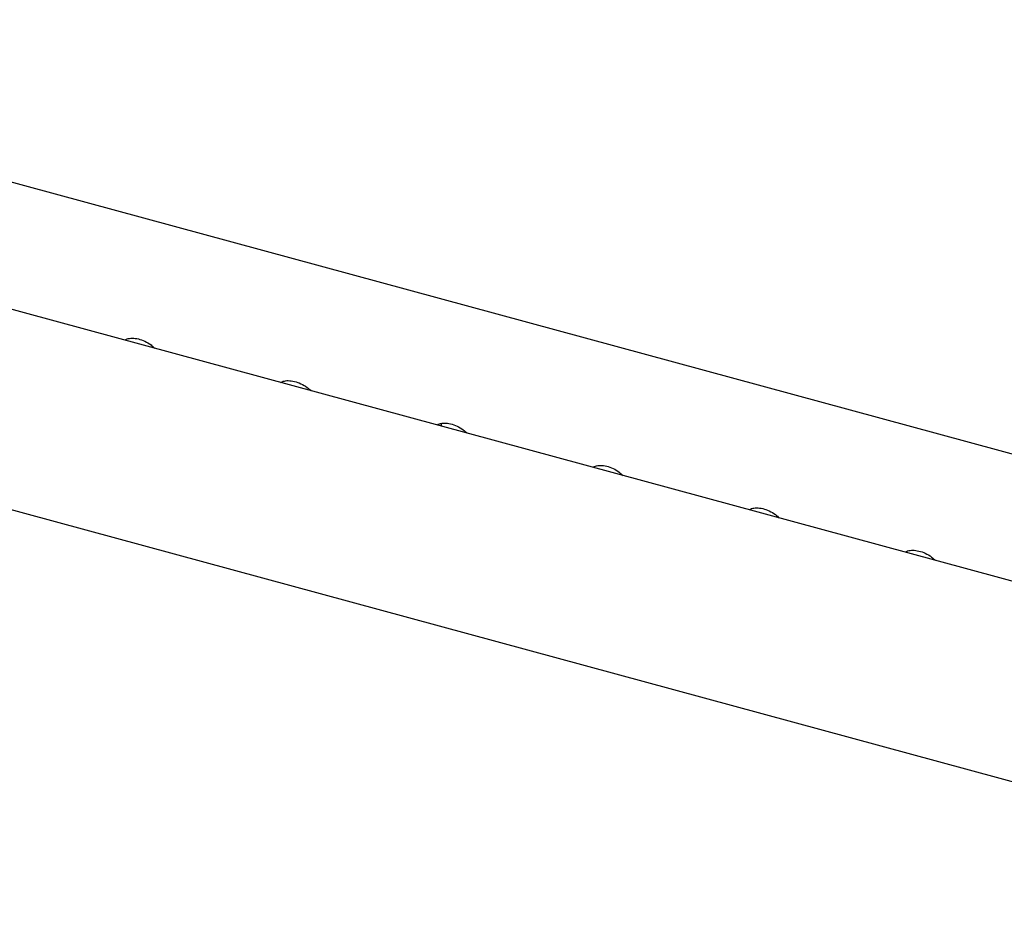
# Model space of a CAD drawing. Header units: inches. Extents: x 31 to 206, y 23 to 145.
# Tile 48 of 64: x 154.28 to 159.37, y 123.62 to 128.23. Entities that reach past the tile are written whole.
import ezdxf

# ---------------------------------------------------------------- set-up
doc = ezdxf.new("R2010")
doc.units = ezdxf.units.IN
doc.header["$LTSCALE"] = 16
doc.header["$MEASUREMENT"] = 0

msp = doc.modelspace()

# ---------------------------------------------------------------- linework, layer by layer
at = {"color": 7, "linetype": 'Continuous', "lineweight": 25}
for p, q in [((151.1521, 128.2315), (178.9396, 120.6795)), ((178.7157, 120.0806), (149.5209, 128.0151)), ((149.2217, 127.0601), (178.6434, 119.0639)), ((156.4477, 126.139), (156.4477, 126.1325)), ((156.4619, 126.1425), (156.4619, 126.1287))]:
    msp.add_line(p, q, dxfattribs=at)
for points, knots in [([(154.8262, 126.5747), (154.83, 126.5767), (154.8405, 126.5821), (154.8643, 126.5847), (154.8957, 126.5813), (154.9294, 126.5691), (154.959, 126.5521), (154.9749, 126.5371), (154.9814, 126.5311)], [0, 0, 0, 0, 0.104539, 0.289241, 0.486496, 0.678669, 0.869351, 1, 1, 1, 1]), ([(155.6335, 126.3553), (155.6373, 126.3572), (155.6478, 126.3627), (155.6716, 126.3653), (155.703, 126.3619), (155.7367, 126.3497), (155.7663, 126.3327), (155.7822, 126.3177), (155.7887, 126.3116)], [0, 0, 0, 0, 0.104539, 0.289237, 0.486492, 0.678669, 0.869347, 1, 1, 1, 1]), ([(156.4408, 126.1359), (156.4446, 126.1378), (156.4551, 126.1433), (156.4789, 126.1459), (156.5103, 126.1425), (156.544, 126.1303), (156.5736, 126.1133), (156.5895, 126.0983), (156.596, 126.0922)], [0, 0, 0, 0, 0.1045391, 0.2892365, 0.4864917, 0.6786691, 0.8693511, 1, 1, 1, 1]), ([(157.2481, 125.9165), (157.2519, 125.9184), (157.2624, 125.9239), (157.2862, 125.9265), (157.3176, 125.9231), (157.3513, 125.9109), (157.3809, 125.8939), (157.3968, 125.8789), (157.4033, 125.8728)], [0, 0, 0, 0, 0.1045357, 0.289237, 0.4864922, 0.6786696, 0.8693472, 1, 1, 1, 1]), ([(158.0554, 125.6971), (158.0592, 125.699), (158.0697, 125.7044), (158.0935, 125.7071), (158.1249, 125.7037), (158.1586, 125.6915), (158.1882, 125.6745), (158.2041, 125.6595), (158.2106, 125.6534)], [0, 0, 0, 0, 0.104539, 0.289237, 0.486492, 0.678669, 0.869347, 1, 1, 1, 1]), ([(158.8627, 125.4777), (158.8665, 125.4796), (158.877, 125.485), (158.9008, 125.4877), (158.9322, 125.4843), (158.9659, 125.4721), (158.9955, 125.4551), (159.0114, 125.4401), (159.0179, 125.434)], [0, 0, 0, 0, 0.104539, 0.289237, 0.486492, 0.678669, 0.869349, 1, 1, 1, 1])]:
    msp.add_open_spline(points, degree=3, knots=knots, dxfattribs=at)

doc.saveas('drawing.dxf')
